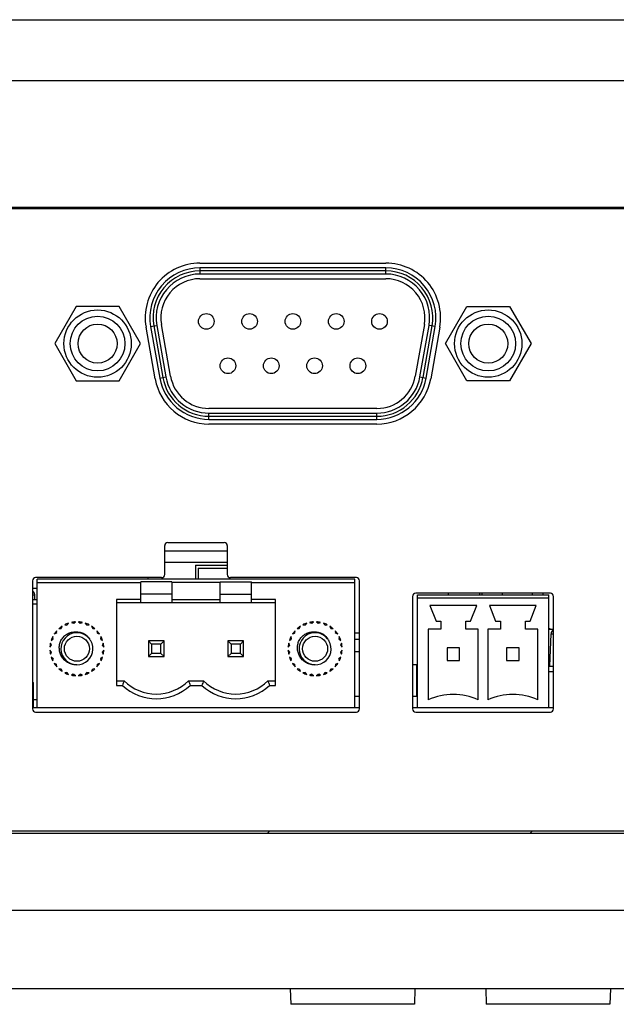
# Model space of a CAD drawing. Header units: millimetres. Extents: x 0 to 3905, y -1166 to 1110.
# Tile 5 of 155: x 351 to 389, y 582 to 645. Entities that reach past the tile are written whole.
import ezdxf

# ---------------------------------------------------------------- set-up
doc = ezdxf.new("R2010")
doc.units = ezdxf.units.MM
doc.header["$LTSCALE"] = 65.395
for name, color, linetype in [('100100833_DXF_CONTINUOUS_LINE', 7, 'CONTINUOUS'), ('100200491_VTDXF_CONTINUOUS_LINE', 7, 'CONTINUOUS'), ('100201008_DXF_CONTINUOUS_LINE', 7, 'CONTINUOUS'), ('100300131_DXF_CONTINUOUS_LINE', 7, 'CONTINUOUS'), ('100601050_DXF_CONTINUOUS_LINE', 7, 'CONTINUOUS'), ('100900380_DXF_CONTINUOUS_LINE', 7, 'CONTINUOUS'), ('101300229_DXF_CONTINUOUS_LINE', 7, 'CONTINUOUS'), ('101300304_DXF_CONTINUOUS_LINE', 7, 'CONTINUOUS'), ('101300561_DXF_CONTINUOUS_LINE', 7, 'CONTINUOUS'), ('101300621_DXF_CONTINUOUS_LINE', 7, 'CONTINUOUS'), ('101301556_DXF_CONTINUOUS_LINE', 7, 'CONTINUOUS'), ('1133_DXF_CONTINUOUS_LINE', 7, 'CONTINUOUS'), ('DE-11-055623DXF_CONTINUOUS_LINE', 7, 'CONTINUOUS'), ('DE-11-061193DXF_CONTINUOUS_LINE', 7, 'CONTINUOUS'), ('DE-13-001392DXF_CONTINUOUS_LINE', 7, 'CONTINUOUS'), ('DE-13-001394DXF_CONTINUOUS_LINE', 7, 'CONTINUOUS'), ('MV-23383REV1DXF_CONTINUOUS_LINE', 7, 'CONTINUOUS'), ('PCIE_MODEL_DXF_CONTINUOUS_LINE', 7, 'CONTINUOUS'), ('ST-S5X8-M3X6DXF_CONTINUOUS_LINE', 7, 'CONTINUOUS')]:
    doc.layers.add(name, color=color, linetype=linetype)

msp = doc.modelspace()

# ---------------------------------------------------------------- linework, layer by layer
at = {"layer": '100100833_DXF_CONTINUOUS_LINE'}
for p, q in [((372.295, 602.036), (372.594, 602.036)), ((375.994, 602.036), (376.295, 602.036))]:
    msp.add_line(p, q, dxfattribs=at)
at = {"layer": '100200491_VTDXF_CONTINUOUS_LINE'}
for p, q in [((381.751, 608.524), (381.751, 608.624)), ((383.656, 608.524), (383.656, 608.624))]:
    msp.add_line(p, q, dxfattribs=at)
at = {"layer": '100201008_DXF_CONTINUOUS_LINE'}
for p in [(351.674, 602.924), (351.743, 601.324)]:
    msp.add_line(p, (351.743, 602.924), dxfattribs=at)
at = {"layer": '100300131_DXF_CONTINUOUS_LINE'}
for p, q in [((362.113, 610.424), (362.113, 609.524)), ((362.113, 610.424), (364.134, 610.424)), ((362.263, 610.224), (362.263, 609.524)), ((362.263, 610.224), (364.134, 610.224)), ((364.263, 609.638), (364.263, 609.524)), ((378.263, 608.624), (378.263, 608.524)), ((380.263, 608.624), (380.263, 608.524)), ((380.413, 608.624), (380.413, 608.524))]:
    msp.add_line(p, q, dxfattribs=at)
at = {"layer": '100601050_DXF_CONTINUOUS_LINE'}
msp.add_line((384.705, 603.61), (385.004, 603.61), dxfattribs=at)
at = {"layer": '100900380_DXF_CONTINUOUS_LINE'}
msp.add_line((384.705, 603.966), (385.004, 603.966), dxfattribs=at)
at = {"layer": '101300229_DXF_CONTINUOUS_LINE'}
for p, q in [((376.295, 601.324), (376.295, 608.524)), ((376.295, 608.524), (384.705, 608.524)), ((376.295, 608.324), (384.705, 608.324)), ((384.705, 601.324), (384.705, 608.524)), ((377.095, 607.834), (377.495, 606.834)), ((380.095, 607.834), (377.095, 607.834)), ((379.695, 606.834), (380.095, 607.834)), ((380.905, 607.834), (381.305, 606.834)), ((383.905, 607.834), (380.905, 607.834)), ((383.505, 606.834), (383.905, 607.834)), ((377.495, 606.834), (377.795, 606.834)), ((377.795, 606.834), (377.795, 606.334)), ((379.395, 606.334), (379.395, 606.834)), ((379.395, 606.834), (379.695, 606.834)), ((381.305, 606.834), (381.605, 606.834)), ((381.605, 606.834), (381.605, 606.334)), ((383.205, 606.334), (383.205, 606.834)), ((383.205, 606.834), (383.505, 606.834)), ((376.995, 606.334), (376.995, 601.814)), ((377.795, 606.334), (376.995, 606.334)), ((380.195, 606.334), (379.395, 606.334)), ((380.195, 601.814), (380.195, 606.334)), ((380.805, 606.334), (380.805, 601.814)), ((381.605, 606.334), (380.805, 606.334)), ((384.005, 606.334), (383.205, 606.334)), ((384.005, 601.814), (384.005, 606.334)), ((378.195, 605.124), (378.195, 604.324)), ((378.995, 605.124), (378.195, 605.124)), ((378.995, 604.324), (378.995, 605.124)), ((382.005, 605.124), (382.005, 604.324)), ((382.805, 605.124), (382.005, 605.124)), ((382.805, 604.324), (382.805, 605.124)), ((378.195, 604.324), (378.995, 604.324)), ((382.005, 604.324), (382.805, 604.324)), ((376.295, 601.324), (384.705, 601.324))]:
    msp.add_line(p, q, dxfattribs=at)
for centre in [(378.595, 598.148), (382.405, 598.148)]:
    msp.add_arc(centre, 4, 66.42182, 113.57818, dxfattribs=at)
at = {"layer": '101300304_DXF_CONTINUOUS_LINE'}
for p, q in [((351.975, 608.924), (351.674, 608.924)), ((351.674, 608.524), (351.824, 608.524)), ((351.674, 608.224), (351.975, 608.224)), ((351.834, 608.224), (351.834, 608.424)), ((351.975, 607.924), (351.674, 607.924))]:
    msp.add_line(p, q, dxfattribs=at)
msp.add_arc((351.334, 608.424), 0.5, 0, 47.13099, dxfattribs=at)
at = {"layer": '101300561_DXF_CONTINUOUS_LINE'}
for p, q in [((351.975, 601.324), (351.975, 609.524)), ((372.295, 609.524), (351.975, 609.524)), ((351.975, 609.324), (358.595, 609.324)), ((358.595, 608.024), (358.595, 609.352)), ((360.595, 609.352), (358.595, 609.352)), ((360.595, 609.352), (360.595, 608.024)), ((363.675, 609.324), (360.595, 609.324)), ((363.675, 608.024), (363.675, 609.352)), ((363.675, 609.352), (365.675, 609.352)), ((365.675, 608.024), (365.675, 609.352)), ((365.675, 609.324), (372.295, 609.324)), ((372.295, 601.324), (372.295, 609.524)), ((357.055, 608.224), (357.055, 602.724)), ((358.595, 608.224), (357.055, 608.224)), ((357.055, 608.024), (367.215, 608.024)), ((360.595, 608.574), (358.595, 608.574)), ((360.595, 608.224), (363.675, 608.224)), ((363.675, 608.574), (365.675, 608.574)), ((367.215, 608.224), (365.675, 608.224)), ((367.215, 602.724), (367.215, 608.224)), ((353.898, 606.605), (353.976, 606.713)), ((354.161, 606.763), (354.284, 606.708)), ((354.315, 606.712), (354.419, 606.797)), ((354.61, 606.797), (354.715, 606.712)), ((354.745, 606.708), (354.868, 606.763)), ((355.053, 606.713), (355.132, 606.605)), ((369.138, 606.605), (369.216, 606.713)), ((369.401, 606.763), (369.524, 606.708)), ((369.555, 606.712), (369.659, 606.797)), ((369.85, 606.797), (369.955, 606.712)), ((369.985, 606.708), (370.108, 606.763)), ((370.293, 606.713), (370.372, 606.605)), ((353.071, 606.019), (353.196, 606.067)), ((353.215, 606.091), (353.229, 606.225)), ((353.365, 606.36), (353.498, 606.374)), ((353.523, 606.393), (353.571, 606.518)), ((353.736, 606.614), (353.869, 606.593)), ((355.16, 606.593), (355.293, 606.614)), ((355.459, 606.518), (355.507, 606.393)), ((355.531, 606.374), (355.665, 606.36)), ((355.8, 606.225), (355.814, 606.091)), ((355.833, 606.067), (355.958, 606.019)), ((368.311, 606.019), (368.436, 606.067)), ((368.455, 606.091), (368.469, 606.225)), ((368.605, 606.36), (368.738, 606.374)), ((368.763, 606.393), (368.811, 606.518)), ((368.976, 606.614), (369.109, 606.593)), ((370.4, 606.593), (370.533, 606.614)), ((370.699, 606.518), (370.747, 606.393)), ((370.771, 606.374), (370.905, 606.36)), ((371.04, 606.225), (371.054, 606.091)), ((371.073, 606.067), (371.198, 606.019)), ((352.876, 605.613), (352.984, 605.692)), ((352.996, 605.72), (352.975, 605.853)), ((355.37, 605.638), (355.393, 605.601)), ((355.393, 605.601), (355.399, 605.592)), ((356.054, 605.853), (356.033, 605.72)), ((356.045, 605.692), (356.154, 605.613)), ((359.095, 605.574), (359.095, 604.574)), ((359.295, 605.374), (359.095, 605.574)), ((360.095, 605.574), (359.095, 605.574)), ((360.095, 605.574), (359.895, 605.374)), ((360.095, 604.574), (360.095, 605.574)), ((364.175, 605.574), (364.175, 604.574)), ((364.375, 605.374), (364.175, 605.574)), ((365.175, 605.574), (364.175, 605.574)), ((365.175, 605.574), (364.975, 605.374)), ((365.175, 604.574), (365.175, 605.574)), ((368.116, 605.613), (368.224, 605.692)), ((368.236, 605.72), (368.215, 605.853)), ((370.61, 605.638), (370.633, 605.601)), ((370.633, 605.601), (370.639, 605.592)), ((371.294, 605.853), (371.273, 605.72)), ((371.285, 605.692), (371.394, 605.613)), ((352.792, 605.17), (352.877, 605.274)), ((352.877, 604.874), (352.792, 604.979)), ((352.881, 605.305), (352.826, 605.428)), ((352.826, 604.721), (352.881, 604.844)), ((356.203, 605.428), (356.148, 605.305)), ((356.148, 604.844), (356.203, 604.721)), ((356.153, 605.274), (356.237, 605.17)), ((356.237, 604.979), (356.153, 604.874)), ((359.295, 605.374), (359.295, 604.774)), ((359.895, 605.374), (359.295, 605.374)), ((359.895, 604.774), (359.895, 605.374)), ((364.375, 605.374), (364.375, 604.774)), ((364.975, 605.374), (364.375, 605.374)), ((364.975, 604.774), (364.975, 605.374)), ((368.032, 605.17), (368.117, 605.274)), ((368.117, 604.874), (368.032, 604.979)), ((368.121, 605.305), (368.066, 605.428)), ((368.066, 604.721), (368.121, 604.844)), ((371.443, 605.428), (371.388, 605.305)), ((371.388, 604.844), (371.443, 604.721)), ((371.393, 605.274), (371.477, 605.17)), ((371.477, 604.979), (371.393, 604.874)), ((352.984, 604.457), (352.876, 604.536)), ((352.975, 604.296), (352.996, 604.429)), ((356.033, 604.429), (356.054, 604.296)), ((356.154, 604.536), (356.045, 604.457)), ((359.295, 604.774), (359.095, 604.574)), ((359.095, 604.574), (360.095, 604.574)), ((359.895, 604.774), (359.295, 604.774)), ((360.095, 604.574), (359.895, 604.774)), ((364.375, 604.774), (364.175, 604.574)), ((364.175, 604.574), (365.175, 604.574)), ((364.975, 604.774), (364.375, 604.774)), ((365.175, 604.574), (364.975, 604.774)), ((368.224, 604.457), (368.116, 604.536)), ((368.215, 604.296), (368.236, 604.429)), ((371.273, 604.429), (371.294, 604.296)), ((371.394, 604.536), (371.285, 604.457)), ((353.196, 604.082), (353.071, 604.13)), ((353.229, 603.924), (353.215, 604.058)), ((353.498, 603.775), (353.365, 603.789)), ((353.571, 603.631), (353.523, 603.756)), ((353.869, 603.556), (353.736, 603.535)), ((353.976, 603.436), (353.898, 603.544)), ((355.132, 603.544), (355.053, 603.436)), ((355.293, 603.535), (355.16, 603.556)), ((355.507, 603.756), (355.459, 603.631)), ((355.665, 603.789), (355.531, 603.775)), ((355.814, 604.058), (355.8, 603.924)), ((355.958, 604.13), (355.833, 604.082)), ((368.436, 604.082), (368.311, 604.13)), ((368.469, 603.924), (368.455, 604.058)), ((368.738, 603.775), (368.605, 603.789)), ((368.811, 603.631), (368.763, 603.756)), ((369.109, 603.556), (368.976, 603.535)), ((369.216, 603.436), (369.138, 603.544)), ((370.372, 603.544), (370.293, 603.436)), ((370.533, 603.535), (370.4, 603.556)), ((370.747, 603.756), (370.699, 603.631)), ((370.905, 603.789), (370.771, 603.775)), ((371.054, 604.058), (371.04, 603.924)), ((371.198, 604.13), (371.073, 604.082)), ((354.284, 603.441), (354.161, 603.386)), ((354.419, 603.352), (354.315, 603.437)), ((354.715, 603.437), (354.61, 603.352)), ((354.868, 603.386), (354.745, 603.441)), ((357.055, 603.024), (357.543, 603.024)), ((361.646, 603.024), (362.623, 603.024)), ((366.726, 603.024), (367.215, 603.024)), ((369.524, 603.441), (369.401, 603.386)), ((369.659, 603.352), (369.555, 603.437)), ((369.955, 603.437), (369.85, 603.352)), ((370.108, 603.386), (369.985, 603.441)), ((357.055, 602.724), (357.423, 602.724)), ((361.767, 602.724), (362.503, 602.724)), ((366.847, 602.724), (367.215, 602.724)), ((351.975, 601.324), (372.295, 601.324))]:
    msp.add_line(p, q, dxfattribs=at)
for centre in [(354.515, 605.074), (369.755, 605.074)]:
    msp.add_circle(centre, 0.8, dxfattribs=at)
for centre, radius, start, end in [((354.515, 605.074), 1.725, 108.18297, 116.81703), ((354.515, 605.074), 1.725, 93.18297, 101.81703), ((354.515, 605.074), 1.65, 96.96206, 98.03794), ((354.515, 605.074), 1.725, 78.18297, 86.81703), ((354.515, 605.074), 1.65, 81.96206, 83.03794), ((354.515, 605.074), 1.725, 63.18297, 71.81703), ((369.755, 605.074), 1.725, 108.18297, 116.81703), ((369.755, 605.074), 1.725, 93.18297, 101.81703), ((369.755, 605.074), 1.65, 96.96206, 98.03794), ((369.755, 605.074), 1.725, 78.18297, 86.81703), ((369.755, 605.074), 1.65, 81.96206, 83.03794), ((369.755, 605.074), 1.725, 63.18297, 71.81703), ((354.515, 605.074), 1.725, 138.18297, 146.81703), ((354.515, 605.074), 1.65, 141.96206, 143.03794), ((354.515, 605.074), 1.725, 123.18297, 131.81703), ((354.515, 605.074), 1.025, 38.56754, 30.34228), ((354.515, 605.074), 1.65, 126.96206, 128.03794), ((354.515, 605.074), 1.65, 111.96206, 113.03794), ((354.515, 605.074), 1.65, 66.96206, 68.03794), ((354.515, 605.074), 1.725, 48.18297, 56.81703), ((354.515, 605.074), 1.65, 51.96206, 53.03794), ((354.515, 605.074), 1.725, 33.18297, 41.81703), ((354.515, 605.074), 1.65, 36.96206, 38.03794), ((369.755, 605.074), 1.725, 138.18297, 146.81703), ((369.755, 605.074), 1.65, 141.96206, 143.03794), ((369.755, 605.074), 1.725, 123.18297, 131.81703), ((369.755, 605.074), 1.025, 38.56754, 30.34228), ((369.755, 605.074), 1.65, 126.96206, 128.03794), ((369.755, 605.074), 1.65, 111.96206, 113.03794), ((369.755, 605.074), 1.65, 66.96206, 68.03794), ((369.755, 605.074), 1.725, 48.18297, 56.81703), ((369.755, 605.074), 1.65, 51.96206, 53.03794), ((369.755, 605.074), 1.725, 33.18297, 41.81703), ((369.755, 605.074), 1.65, 36.96206, 38.03794), ((354.515, 605.074), 1.725, 153.18297, 161.81703), ((354.515, 605.074), 1.65, 156.96206, 158.03794), ((354.602, 605.149), 0.911, 33.80594, 34.53313), ((354.747, 605.246), 0.736, 32.11785, 33.80173), ((354.515, 605.074), 1.65, 21.96206, 23.03794), ((354.515, 605.074), 1.725, 18.18297, 26.81703), ((369.755, 605.074), 1.725, 153.18297, 161.81703), ((369.755, 605.074), 1.65, 156.96206, 158.03794), ((369.842, 605.149), 0.911, 33.80594, 34.53313), ((369.987, 605.246), 0.736, 32.11785, 33.80173), ((369.755, 605.074), 1.65, 21.96206, 23.03794), ((369.755, 605.074), 1.725, 18.18297, 26.81703), ((354.515, 605.074), 1.725, 168.18297, 176.81703), ((354.515, 605.074), 1.725, 183.18297, 191.81703), ((354.515, 605.074), 1.65, 171.96206, 173.03794), ((354.515, 605.074), 1.65, 186.96206, 188.03794), ((354.515, 605.074), 1.65, 6.96206, 8.03794), ((354.515, 605.074), 1.65, 351.96206, 353.03794), ((354.515, 605.074), 1.725, 3.18297, 11.81703), ((354.515, 605.074), 1.725, 348.18297, 356.81703), ((369.755, 605.074), 1.725, 168.18297, 176.81703), ((369.755, 605.074), 1.725, 183.18297, 191.81703), ((369.755, 605.074), 1.65, 171.96206, 173.03794), ((369.755, 605.074), 1.65, 186.96206, 188.03794), ((369.755, 605.074), 1.65, 6.96206, 8.03794), ((369.755, 605.074), 1.65, 351.96206, 353.03794), ((369.755, 605.074), 1.725, 3.18297, 11.81703), ((369.755, 605.074), 1.725, 348.18297, 356.81703), ((354.515, 605.074), 1.725, 198.18297, 206.81703), ((354.515, 605.074), 1.65, 201.96206, 203.03794), ((354.515, 605.074), 1.65, 336.96206, 338.03794), ((354.515, 605.074), 1.725, 333.18297, 341.81703), ((369.755, 605.074), 1.725, 198.18297, 206.81703), ((369.755, 605.074), 1.65, 201.96206, 203.03794), ((369.755, 605.074), 1.65, 336.96206, 338.03794), ((369.755, 605.074), 1.725, 333.18297, 341.81703), ((354.515, 605.074), 1.725, 213.18297, 221.81703), ((354.515, 605.074), 1.65, 216.96206, 218.03794), ((354.515, 605.074), 1.725, 228.18297, 236.81703), ((354.515, 605.074), 1.65, 231.96206, 233.03794), ((354.515, 605.074), 1.65, 246.96206, 248.03794), ((354.515, 605.074), 1.65, 291.96206, 293.03794), ((354.515, 605.074), 1.725, 303.18297, 311.81703), ((354.515, 605.074), 1.65, 306.96206, 308.03794), ((354.515, 605.074), 1.725, 318.18297, 326.81703), ((354.515, 605.074), 1.65, 321.96206, 323.03794), ((369.755, 605.074), 1.725, 213.18297, 221.81703), ((369.755, 605.074), 1.65, 216.96206, 218.03794), ((369.755, 605.074), 1.725, 228.18297, 236.81703), ((369.755, 605.074), 1.65, 231.96206, 233.03794), ((369.755, 605.074), 1.65, 246.96206, 248.03794), ((369.755, 605.074), 1.65, 291.96206, 293.03794), ((369.755, 605.074), 1.725, 303.18297, 311.81703), ((369.755, 605.074), 1.65, 306.96206, 308.03794), ((369.755, 605.074), 1.725, 318.18297, 326.81703), ((369.755, 605.074), 1.65, 321.96206, 323.03794), ((354.515, 605.074), 1.725, 243.18297, 251.81703), ((354.515, 605.074), 1.725, 258.18297, 266.81703), ((354.515, 605.074), 1.65, 261.96206, 263.03794), ((354.515, 605.074), 1.725, 273.18297, 281.81703), ((354.515, 605.074), 1.65, 276.96206, 278.03794), ((354.515, 605.074), 1.725, 288.18297, 296.81703), ((372.617, 596.783), 16.315, 157.50651, 158.64226), ((359.595, 605.074), 2.9, 224.98296, 315.01705), ((377.697, 596.783), 16.315, 157.50592, 158.64165), ((364.675, 605.074), 2.9, 224.98297, 315.01705), ((369.755, 605.074), 1.725, 243.18297, 251.81703), ((369.755, 605.074), 1.725, 258.18297, 266.81703), ((369.755, 605.074), 1.65, 261.96206, 263.03794), ((369.755, 605.074), 1.725, 273.18297, 281.81703), ((369.755, 605.074), 1.65, 276.96206, 278.03794), ((369.755, 605.074), 1.725, 288.18297, 296.81703), ((359.595, 605.074), 3.2, 227.25443, 312.74556), ((364.675, 605.074), 3.2, 227.25444, 312.74557)]:
    msp.add_arc(centre, radius, start, end, dxfattribs=at)
for points, knots in [([(353.489, 605.606), (353.539, 605.682), (353.617, 605.795), (353.749, 605.922), (353.896, 606.03), (354.107, 606.122), (354.378, 606.17), (354.607, 606.158), (354.785, 606.119), (354.892, 606.08), (354.973, 606.038), (355.032, 606.004), (355.078, 605.97), (355.114, 605.942), (355.141, 605.921), (355.164, 605.895), (355.198, 605.865), (355.229, 605.831), (355.258, 605.797), (355.28, 605.77), (355.297, 605.747), (355.311, 605.73), (355.315, 605.719), (355.316, 605.713)], [0, 0, 0, 0, 0.125067, 0.187657, 0.250248, 0.375045, 0.499926, 0.624825, 0.687374, 0.749892, 0.781161, 0.812431, 0.8437, 0.859337, 0.874972, 0.890611, 0.906249, 0.937521, 0.953155, 0.968801, 0.984447, 0.992349, 1, 1, 1, 1]), ([(368.729, 605.606), (368.779, 605.682), (368.857, 605.795), (368.989, 605.922), (369.136, 606.03), (369.347, 606.122), (369.618, 606.17), (369.847, 606.158), (370.025, 606.119), (370.132, 606.08), (370.213, 606.038), (370.272, 606.004), (370.318, 605.97), (370.354, 605.942), (370.381, 605.921), (370.404, 605.895), (370.438, 605.865), (370.469, 605.831), (370.498, 605.797), (370.52, 605.77), (370.537, 605.747), (370.551, 605.73), (370.555, 605.719), (370.556, 605.713)], [0, 0, 0, 0, 0.125067, 0.187657, 0.250248, 0.375045, 0.499926, 0.624825, 0.687374, 0.749892, 0.781161, 0.812431, 0.8437, 0.859337, 0.874972, 0.890611, 0.906249, 0.937521, 0.953155, 0.968801, 0.984447, 0.992349, 1, 1, 1, 1]), ([(354.515, 604.049), (354.422, 604.044), (354.234, 604.058), (353.968, 604.153), (353.737, 604.314), (353.555, 604.53), (353.433, 604.784), (353.38, 605.06), (353.395, 605.342), (353.451, 605.521), (353.489, 605.606)], [0, 0, 0, 0, 0.124953, 0.249947, 0.374921, 0.499978, 0.625007, 0.750017, 0.875002, 1, 1, 1, 1]), ([(355.316, 605.713), (355.319, 605.703), (355.319, 605.685), (355.336, 605.67), (355.347, 605.667), (355.352, 605.666)], [0, 0, 0, 0, 0.502225, 0.745776, 1, 1, 1, 1]), ([(369.755, 604.049), (369.662, 604.044), (369.474, 604.058), (369.208, 604.153), (368.977, 604.314), (368.795, 604.53), (368.673, 604.784), (368.62, 605.06), (368.635, 605.342), (368.691, 605.521), (368.729, 605.606)], [0, 0, 0, 0, 0.124953, 0.249947, 0.374921, 0.499978, 0.625007, 0.750017, 0.875002, 1, 1, 1, 1]), ([(370.556, 605.713), (370.559, 605.703), (370.559, 605.685), (370.576, 605.67), (370.587, 605.667), (370.592, 605.666)], [0, 0, 0, 0, 0.502225, 0.745776, 1, 1, 1, 1]), ([(361.646, 603.024), (361.667, 602.974), (361.709, 602.875), (361.747, 602.774), (361.767, 602.724)], [0, 0, 0, 0, 0.502183, 1, 1, 1, 1]), ([(366.726, 603.024), (366.747, 602.974), (366.789, 602.875), (366.827, 602.774), (366.847, 602.724)], [0, 0, 0, 0, 0.502183, 1, 1, 1, 1])]:
    msp.add_open_spline(points, degree=3, knots=knots, dxfattribs=at)
at = {"layer": '101300621_DXF_CONTINUOUS_LINE'}
for p, q in [((362.384, 629.449), (362.384, 629.049)), ((374.284, 629.449), (362.384, 629.449)), ((374.284, 629.049), (374.284, 629.449)), ((374.284, 629.249), (362.384, 629.249)), ((374.284, 629.049), (362.384, 629.049)), ((362.384, 628.749), (374.284, 628.749)), ((354.468, 626.974), (353.097, 624.599)), ((357.211, 626.974), (354.468, 626.974)), ((358.582, 624.599), (357.211, 626.974)), ((378.087, 624.599), (379.458, 626.974)), ((379.458, 626.974), (382.201, 626.974)), ((382.201, 626.974), (383.572, 624.599)), ((359.233, 625.694), (359.627, 625.763)), ((359.233, 625.694), (359.815, 622.394)), ((359.43, 625.729), (360.012, 622.429)), ((359.627, 625.763), (360.209, 622.463)), ((360.504, 622.515), (359.922, 625.815)), ((376.746, 625.815), (376.164, 622.515)), ((376.46, 622.463), (377.042, 625.763)), ((376.657, 622.429), (377.239, 625.729)), ((376.854, 622.394), (377.436, 625.694)), ((377.436, 625.694), (377.042, 625.763)), ((353.097, 624.599), (354.468, 622.224)), ((357.211, 622.224), (358.582, 624.599)), ((379.458, 622.224), (378.087, 624.599)), ((383.572, 624.599), (382.201, 622.224)), ((359.815, 622.394), (360.209, 622.463)), ((376.46, 622.463), (376.854, 622.394)), ((354.468, 622.224), (357.211, 622.224)), ((382.201, 622.224), (379.458, 622.224)), ((373.702, 620.449), (362.966, 620.449)), ((362.966, 619.749), (362.966, 620.149)), ((362.966, 620.149), (373.702, 620.149)), ((362.966, 619.949), (373.702, 619.949)), ((373.702, 619.749), (373.702, 620.149)), ((362.966, 619.749), (373.702, 619.749))]:
    msp.add_line(p, q, dxfattribs=at)
for centre, radius in [((355.839, 624.599), 2.154), ((355.839, 624.599), 1.75), ((362.794, 626.019), 0.5), ((365.564, 626.019), 0.5), ((368.334, 626.019), 0.5), ((371.104, 626.019), 0.5), ((373.874, 626.019), 0.5), ((380.829, 624.599), 2.154), ((380.829, 624.599), 1.75), ((355.839, 624.599), 1.25), ((380.829, 624.599), 1.25), ((364.179, 623.179), 0.5), ((366.949, 623.179), 0.5), ((369.719, 623.179), 0.5), ((372.489, 623.179), 0.5)]:
    msp.add_circle(centre, radius, dxfattribs=at)
for centre, radius, start, end in [((362.384, 626.249), 3.2, 90, 190), ((374.284, 626.249), 3.2, 350, 90), ((362.384, 626.249), 3, 90, 190), ((362.384, 626.249), 2.8, 90, 190), ((362.384, 626.249), 2.5, 90, 190), ((374.284, 626.249), 3, 350, 90), ((374.284, 626.249), 2.8, 350, 90), ((374.284, 626.249), 2.5, 350, 90), ((362.966, 622.949), 2.8, 190, 270), ((362.966, 622.949), 2.5, 190, 270), ((373.702, 622.949), 2.5, 270, 350), ((373.702, 622.949), 2.8, 270, 350), ((362.966, 622.949), 3.2, 190, 270), ((362.966, 622.949), 3, 190, 270), ((373.702, 622.949), 3, 270, 350), ((373.702, 622.949), 3.2, 270, 350)]:
    msp.add_arc(centre, radius, start, end, dxfattribs=at)
at = {"layer": '101301556_DXF_CONTINUOUS_LINE'}
for p, q in [((372.594, 606.074), (372.295, 606.074)), ((372.594, 605.674), (372.295, 605.674)), ((372.594, 604.874), (372.295, 604.874)), ((375.994, 604.074), (376.295, 604.074)), ((376.239, 604.074), (376.239, 602.036))]:
    msp.add_line(p, q, dxfattribs=at)
at = {"layer": '1133_DXF_CONTINUOUS_LINE'}
msp.add_line((351.743, 601.824), (351.975, 601.824), dxfattribs=at)
at = {"layer": 'DE-11-055623DXF_CONTINUOUS_LINE'}
for p, q in [((527.564, 633.229), (316.742, 633.224)), ((362.384, 629.751), (374.284, 629.751)), ((359.519, 622.344), (358.938, 625.644)), ((377.731, 625.644), (377.149, 622.344)), ((373.702, 619.451), (362.966, 619.451)), ((360.334, 611.874), (363.934, 611.874)), ((360.134, 609.824), (360.134, 611.674)), ((364.134, 611.674), (364.134, 609.824)), ((351.674, 609.424), (351.674, 601.224)), ((359.934, 609.624), (351.874, 609.624)), ((372.394, 609.624), (364.334, 609.624)), ((372.594, 601.224), (372.594, 609.424)), ((384.804, 608.624), (376.194, 608.624)), ((375.994, 608.424), (375.994, 601.224)), ((385.004, 601.224), (385.004, 608.424)), ((351.874, 601.024), (372.394, 601.024)), ((376.194, 601.024), (384.804, 601.024)), ((318.943, 593.424), (525.363, 593.424))]:
    msp.add_line(p, q, dxfattribs=at)
for centre, radius, start, end in [((362.384, 626.251), 3.5, 90, 190), ((374.284, 626.251), 3.5, 350, 90), ((362.966, 622.951), 3.5, 190, 270), ((373.702, 622.951), 3.5, 270, 350), ((360.334, 611.674), 0.2, 90, 180), ((363.934, 611.674), 0.2, 0, 90), ((351.874, 609.424), 0.2, 90, 180), ((359.934, 609.824), 0.2, 270, 0), ((364.334, 609.824), 0.2, 180, 270), ((372.394, 609.424), 0.2, 0, 90), ((376.194, 608.424), 0.2, 90, 180), ((384.804, 608.424), 0.2, 0, 90), ((351.874, 601.224), 0.2, 180, 270), ((372.394, 601.224), 0.2, 270, 0), ((376.194, 601.224), 0.2, 180, 270), ((384.804, 601.224), 0.2, 270, 0)]:
    msp.add_arc(centre, radius, start, end, dxfattribs=at)
at = {"layer": 'DE-11-061193DXF_CONTINUOUS_LINE'}
msp.add_line((364.134, 611.324), (360.134, 611.324), dxfattribs=at)
at = {"layer": 'DE-13-001392DXF_CONTINUOUS_LINE'}
for p, q in [((384.776, 603.966), (384.848, 606.035)), ((384.848, 606.035), (385.004, 606.035)), ((318.943, 593.274), (525.363, 593.274)), ((525.363, 593.247), (318.943, 593.247)), ((366.701, 593.274), (366.851, 593.424)), ((383.516, 593.274), (383.666, 593.424)), ((522.482, 588.324), (321.826, 588.324)), ((517.561, 583.324), (326.748, 583.324)), ((368.166, 583.324), (368.192, 582.324)), ((376.142, 583.324), (376.116, 582.324)), ((380.666, 583.324), (380.692, 582.324)), ((388.642, 583.324), (388.616, 582.324)), ((376.116, 582.324), (368.192, 582.324)), ((388.616, 582.324), (380.692, 582.324))]:
    msp.add_line(p, q, dxfattribs=at)
msp.add_arc((385.148, 606.024), 0.3, 118.65406, 178, dxfattribs=at)
at = {"layer": 'DE-13-001394DXF_CONTINUOUS_LINE'}
for p, q in [((294.756, 645.324), (549.552, 645.324)), ((294.654, 641.424), (549.654, 641.424)), ((297.866, 633.324), (546.442, 633.324))]:
    msp.add_line(p, q, dxfattribs=at)
at = {"layer": 'MV-23383REV1DXF_CONTINUOUS_LINE'}
for p, q in [((351.674, 601.324), (351.975, 601.324)), ((372.295, 601.324), (372.594, 601.324)), ((375.994, 601.324), (376.295, 601.324)), ((384.705, 601.324), (385.004, 601.324))]:
    msp.add_line(p, q, dxfattribs=at)
at = {"layer": 'PCIE_MODEL_DXF_CONTINUOUS_LINE'}
for p, q in [((360.134, 610.624), (364.134, 610.624)), ((359.072, 609.524), (359.072, 609.624))]:
    msp.add_line(p, q, dxfattribs=at)
at = {"layer": 'ST-S5X8-M3X6DXF_CONTINUOUS_LINE'}
for p, q in [((384.338, 608.524), (384.338, 608.624)), ((384.705, 606.324), (385.004, 606.324))]:
    msp.add_line(p, q, dxfattribs=at)
msp.add_open_spline([(384.705, 606.386), (384.716, 606.38), (384.761, 606.357), (384.808, 606.337), (384.844, 606.324)], degree=3, knots=[0, 0, 0, 0, 0.255352, 1, 1, 1, 1], dxfattribs=at)

doc.saveas('drawing.dxf')
